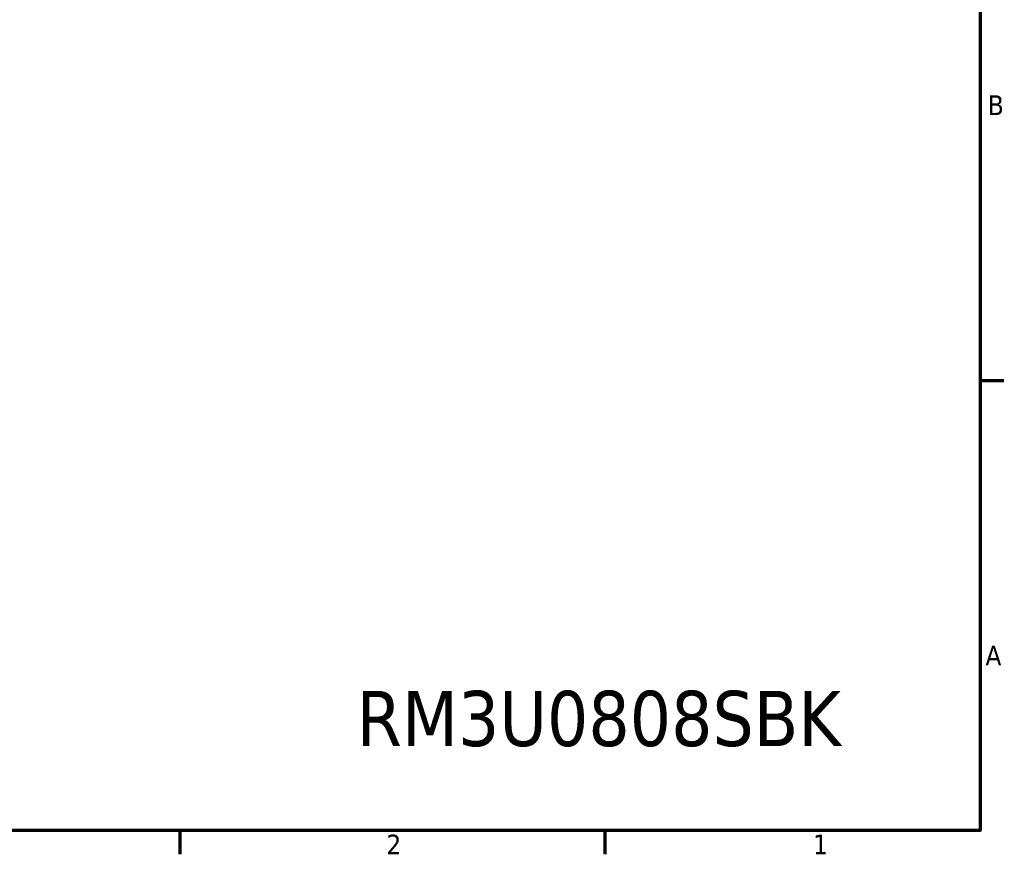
# Model space of a CAD drawing. Header units: millimetres. Extents: x 4 to 1435, y 25 to 906.
# Tile 8 of 14: x 1012 to 1428, y 32 to 385. Entities that reach past the tile are written whole.
import ezdxf

# ---------------------------------------------------------------- set-up
doc = ezdxf.new("R2010")
doc.units = ezdxf.units.MM
doc.header["$LTSCALE"] = 1.666667
doc.layers.add('Border (ANSI)', color=7, linetype='Continuous', lineweight=70)
doc.layers.add('Symbol (ANSI)', color=7, linetype='Continuous', lineweight=25)
doc.styles.add('Note Text (ANSI)', font='tahoma.ttf')

# ---------------------------------------------------------------- blocks, each defined once
blk = doc.blocks.new('Borders Default Border')
at = {"layer": 'Border (ANSI)'}
for p, q in [((850.9, 139.7), (856.92, 139.7)), ((647.7, 25.4), (647.7, 19.38)), ((755.65, 25.4), (755.65, 19.38))]:
    blk.add_line(p, q, dxfattribs=at)
at = {"layer": 'Border (ANSI)', "flags": 128}
blk.add_lwpolyline([(12.7, 25.4), (12.7, 533.4), (850.9, 533.4), (850.9, 25.4), (12.7, 25.4)], dxfattribs=at)
at = {"layer": 'Border (ANSI)', "char_height": 5, "attachment_point": 7, "style": 'Note Text (ANSI)'}
for s, insert in [('B', (852.89, 207.05)), ('A', (852.29, 67.35)), ('2', (700.16, 19.38)), ('1', (808.5, 19.38))]:
    blk.add_mtext(s, dxfattribs=dict(at, insert=insert))

msp = doc.modelspace()

# ---------------------------------------------------------------- block references
at = {"xscale": 1.666666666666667, "yscale": 1.666666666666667, "zscale": 1.666666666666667}
msp.add_blockref('Borders Default Border', (0, 0), dxfattribs=at)

# ---------------------------------------------------------------- texts
at = {"layer": 'Symbol (ANSI)', "insert": (1256.843, 89.565), "char_height": 23.33333, "width": 208.8844, "attachment_point": 5, "style": 'Note Text (ANSI)'}
msp.add_mtext('{\\fTahoma|b0|i0;\\H23.3333;RM3U0808SBK}', dxfattribs=at)

doc.saveas('drawing.dxf')
